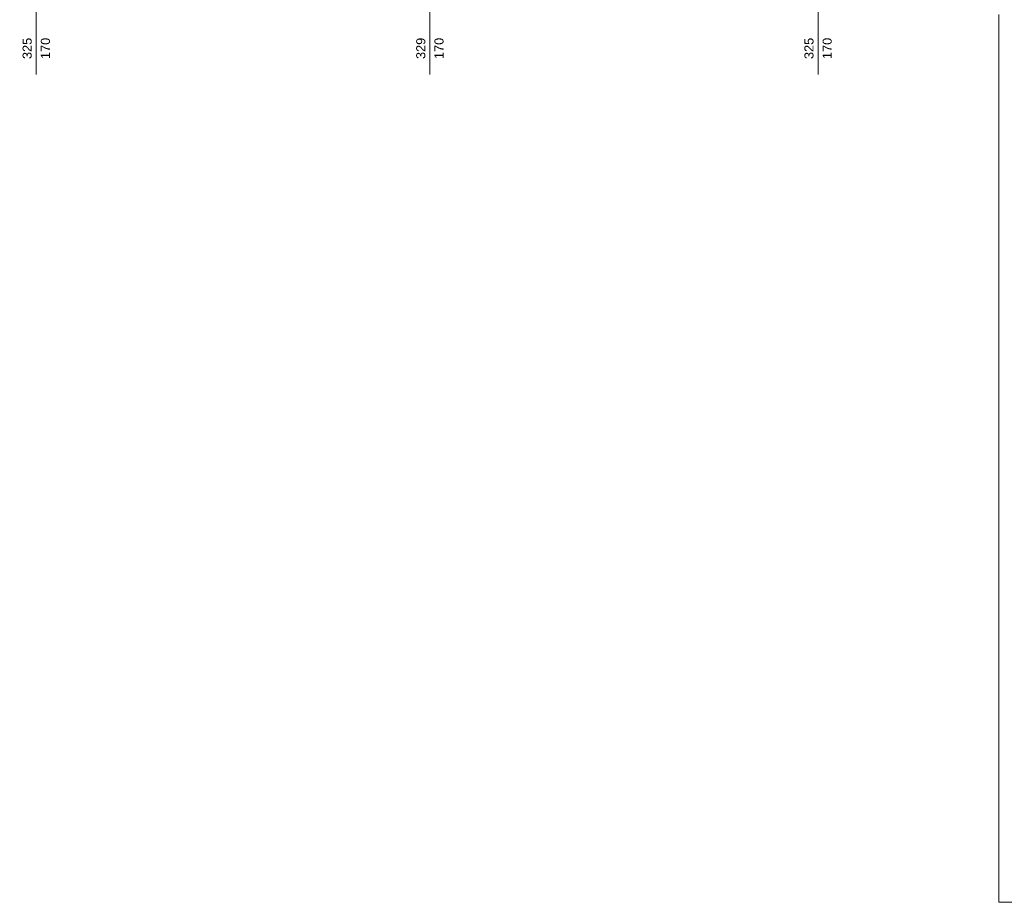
# Model space of a CAD drawing. Header units: millimetres. Extents: x 12683 to 90307, y 30842 to 62253.
# Tile 115 of 152: x 48955 to 50035, y 57018 to 57986. Entities that reach past the tile are written whole.
import ezdxf

# ---------------------------------------------------------------- set-up
doc = ezdxf.new("R2010")
doc.units = ezdxf.units.MM
doc.header["$LTSCALE"] = 0.6
doc.layers.add('zzz_podklady_okna_opisy', color=252, linetype='Continuous', lineweight=15)
doc.layers.add('zzz_podklady_sciany', color=252, linetype='Continuous', lineweight=15)
doc.styles.add('GENERATED_STYLE_1', font='ARIAL.TTF')

msp = doc.modelspace()

# ---------------------------------------------------------------- linework, layer by layer
at = {"layer": 'zzz_podklady_okna_opisy'}
for p, q in [((48972.8, 57925.7), (48972.8, 58062.8)), ((49404.8, 57925.7), (49404.8, 58062.8)), ((49830.8, 57925.7), (49830.8, 58062.8))]:
    msp.add_line(p, q, dxfattribs=at)
at = {"layer": 'zzz_podklady_sciany'}
for p, q in [((50029.3, 57017.8), (50029.3, 57991.8)), ((50079.3, 57017.8), (50029.3, 57017.8))]:
    msp.add_line(p, q, dxfattribs=at)

# ---------------------------------------------------------------- texts
at = {"layer": 'zzz_podklady_okna_opisy', "char_height": 10, "attachment_point": 7, "rotation": 90, "style": 'GENERATED_STYLE_1'}
for s, insert in [('{325}', (48968, 57942.8)), ('{170}', (48988, 57942.8)), ('{329}', (49400, 57942.8)), ('{170}', (49420, 57942.8)), ('{325}', (49826, 57942.8)), ('{170}', (49846, 57942.8))]:
    msp.add_mtext(s, dxfattribs=dict(at, insert=insert))

doc.saveas('drawing.dxf')
